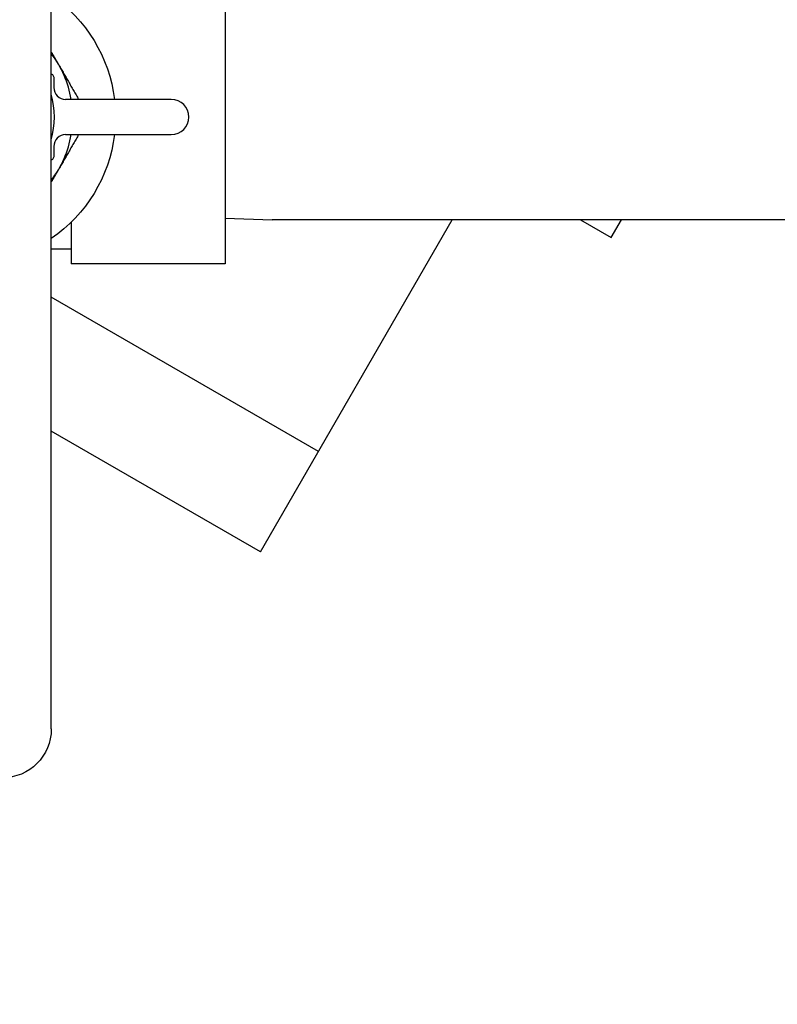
# Model space of a CAD drawing. Header units: inches. Extents: x 1 to 669, y 0 to 417.
# Tile 94 of 256: x 105.38 to 109.26, y 321.24 to 326.27. Entities that reach past the tile are written whole.
import ezdxf

# ---------------------------------------------------------------- set-up
doc = ezdxf.new("R2010")
doc.units = ezdxf.units.IN
doc.header["$LTSCALE"] = 12
doc.header["$MEASUREMENT"] = 0
doc.header["$PDMODE"] = 1
doc.layers.get('Defpoints').update_dxf_attribs({"linetype": 'CONTINUOUS'})
doc.layers.add('D', color=2, linetype='CONTINUOUS')
doc.layers.add('Q', color=4, linetype='CONTINUOUS')
doc.styles.get("Standard").update_dxf_attribs({"font": 'SIMPLEX.SHX', "width": 0.875})
doc.dimstyles.new('STANDARD$0', dxfattribs={"dimscale": 32, "dimtxt": 0.09375, "dimasz": 0.0625, "dimexe": 0.03125, "dimexo": 0.03125, "dimgap": 0.03125, "dimtad": 1, "dimtih": 1, "dimtoh": 1, "dimdec": 4, "dimzin": 12, "dimdsep": 46, "dimlunit": 5, "dimtxsty": 'Standard', "dimcen": -0.03125, "dimclrd": 256, "dimclre": 256, "dimclrt": 256, "dimadec": 0, "dimazin": 0, "dimtfac": 0.875, "dimtdec": 4, "dimtofl": 0, "dimtmove": 0, "dimatfit": 3, "dimfxl": 1, "dimtolj": 1, "dimtzin": 12, "dimlwd": 13, "dimlwe": 13, "dimarcsym": 0})

# ---------------------------------------------------------------- blocks, each defined once
blk = doc.blocks.new('*D22')
at = {"layer": 'D', "lineweight": 13, "transparency": 16777216}
for p, q in [((58.9839, 356.0954), (58.9839, 301.0531)), ((158.9712, 354.6364), (158.9712, 301.0531)), ((60.9839, 302.0531), (156.9712, 302.0531))]:
    blk.add_line(p, q, dxfattribs=at)
at = {"layer": 'D', "transparency": 16777216}
for points in [[(60.9839, 302.3864), (60.9839, 301.7198), (58.9839, 302.0531)], [(156.9712, 302.3864), (156.9712, 301.7198), (158.9712, 302.0531)]]:
    blk.add_solid(points, dxfattribs=at)
at = {"layer": 'Defpoints', "color": 0, "transparency": 16777216}
for p in [(58.9839, 357.0954), (158.9712, 355.6364), (158.9712, 302.0531)]:
    blk.add_point(p, dxfattribs=at)
at = {"layer": 'D', "transparency": 16777216, "insert": (108.9775, 304.5531), "char_height": 3, "attachment_point": 5}
blk.add_mtext('\\A1;100{}{\\C2;%%p1}', dxfattribs=at)
blk = doc.blocks.new('*D23')
at = {"layer": 'D', "lineweight": 13, "transparency": 16777216}
for p, q in [((90.1511, 360.2772), (90.1511, 307.6928)), ((150.1511, 360.2772), (150.1511, 307.6928)), ((92.1511, 308.6928), (148.1511, 308.6928))]:
    blk.add_line(p, q, dxfattribs=at)
at = {"layer": 'D', "transparency": 16777216}
for points in [[(92.1511, 309.0261), (92.1511, 308.3595), (90.1511, 308.6928)], [(148.1511, 309.0261), (148.1511, 308.3595), (150.1511, 308.6928)]]:
    blk.add_solid(points, dxfattribs=at)
at = {"layer": 'Defpoints', "color": 0, "transparency": 16777216}
for p in [(90.1511, 361.2772), (150.1511, 361.2772), (150.1511, 308.6928)]:
    blk.add_point(p, dxfattribs=at)
at = {"layer": 'D', "transparency": 16777216, "insert": (120.1511, 311.1928), "char_height": 3, "attachment_point": 5}
blk.add_mtext('\\A1;60', dxfattribs=at)

msp = doc.modelspace()

# ---------------------------------------------------------------- linework, layer by layer
at = {"layer": 'Q', "extrusion": (-2.44929e-16, -1, -2.22045e-16)}
for p, q in [((105.54618, 322.65085), (105.54618, 328.90085)), ((106.4343, 326.52585), (106.4343, 325.02585)), ((105.5593, 325.97217), (105.5593, 325.92231)), ((106.1593, 325.86585), (105.6193, 325.86585)), ((105.6193, 325.68585), (106.1593, 325.68585)), ((105.5593, 325.62939), (105.5593, 325.57953)), ((106.4343, 325.25837), (106.675, 325.25085)), ((106.61475, 323.55521), (107.59373, 325.25085)), ((109.94414, 325.25085), (106.675, 325.25085)), ((108.24926, 325.25085), (108.40713, 325.1597)), ((108.40713, 325.1597), (108.45976, 325.25085)), ((105.6483, 325.23926), (105.6483, 325.02585)), ((105.6483, 325.10085), (105.54618, 325.10085)), ((106.4343, 325.02585), (105.6483, 325.02585)), ((106.91043, 324.06734), (105.54618, 324.855)), ((106.61475, 323.55521), (105.54618, 324.17215))]:
    msp.add_line(p, q, dxfattribs=at)
at = {"layer": 'Q', "extrusion": (5.43852e-32, 2.22045e-16, -1)}
for centre, radius, start, end in [((-105.1243, 325.77585), 0.75, 124.22887, 173.1079), ((-105.5293, 325.97217), 0.03, 124.22887, 180), ((-105.1243, 325.77585), 0.75, 186.8921, 235.77113), ((-105.5293, 325.57953), 0.03, 180, 235.77113), ((-105.29618, 322.65085), 0.25, 180, 270)]:
    msp.add_arc(centre, radius, start, end, dxfattribs=at)
at = {"layer": 'Q'}
for centre, radius, start, end in [((105.1243, 325.77585), 0.53125, 9.75362, 37.41414), ((105.6193, 325.92585), 0.06, 180, 270), ((105.1243, 325.77585), 0.4375, 344.64111, 15.35889), ((106.1593, 325.77585), 0.09, 270, 90), ((105.1243, 325.77585), 0.53125, 322.57199, 350.2491), ((105.6193, 325.62585), 0.06, 90, 180)]:
    msp.add_arc(centre, radius, start, end, dxfattribs=at)
for points, weights in [([(105.54618, 326.10764), (105.56537, 326.07439), (105.58438, 326.04147)], [1.03778444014, 1.02133396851, 1]), ([(105.58438, 326.04147), (105.63335, 325.95665), (105.68577, 325.86585)], [1, 1.05689783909, 1.07905972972]), ([(105.68577, 325.68585), (105.63335, 325.59505), (105.58438, 325.51022)], [1.07905972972, 1.05689783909, 1]), ([(105.58438, 325.51022), (105.56537, 325.47731), (105.54618, 325.44406)], [1, 1.02133396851, 1.03778444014])]:
    msp.add_rational_spline(points, weights, degree=2, dxfattribs=at)

# ---------------------------------------------------------------- dimensions: what is measured, and where the dimension line sits
at = {"layer": 'D'}
dim = msp.add_linear_dim(base=(150.1511, 308.69279), p1=(90.1511, 361.27725), p2=(150.1511, 361.27725), dimstyle='STANDARD$0', override={"dimarcsym": 1}, dxfattribs=at)
dim.commit()
dim.dimension.update_dxf_attribs({"geometry": '*D23', "text_midpoint": (120.1511, 311.19279)})
dim = msp.add_linear_dim(base=(158.97115, 302.0531), p1=(58.98388, 357.09545), p2=(158.97115, 355.63636), text='<>{}{\\C2;%%p1}', dimstyle='STANDARD$0', override={"dimdec": 0, "dimtp": 1, "dimtm": 1, "dimarcsym": 1}, dxfattribs=at)
dim.commit()
dim.dimension.update_dxf_attribs({"geometry": '*D22', "text_midpoint": (108.97752, 304.5531)})

doc.saveas('drawing.dxf')
